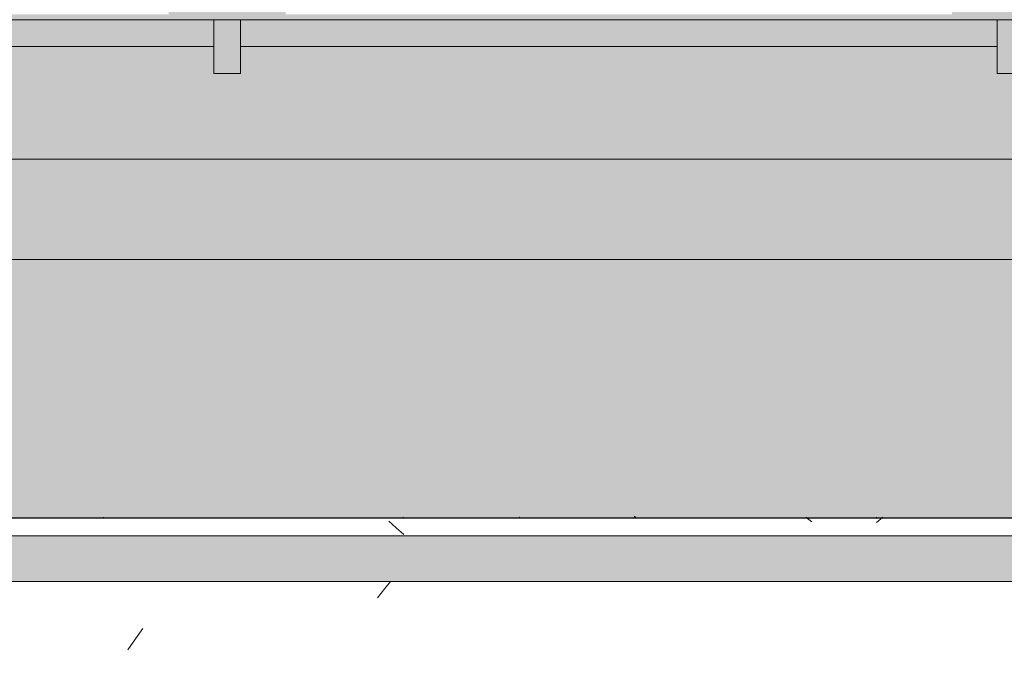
# Model space of a CAD drawing. Header units: millimetres. Extents: x -62808 to 83156, y -26483 to 33271.
# Tile 142 of 256: x -54293 to -53198, y 7203 to 7914. Entities that reach past the tile are written whole.
import ezdxf

# ---------------------------------------------------------------- set-up
doc = ezdxf.new("R2010")
doc.units = ezdxf.units.MM
for name, color, linetype, lineweight in [('A-FLOR-PATT', 8, 'Continuous', 25), ('A-GENM', 13, 'Continuous', 9), ('A-GLAZ', 151, 'Continuous', 9), ('A-WALL', 113, 'Continuous', 18)]:
    doc.layers.add(name, color=color, linetype=linetype, lineweight=lineweight)

# ---------------------------------------------------------------- blocks, each defined once
blk = doc.blocks.new('FP_438-PLANTA DE IMPERMEABILIZAÇÃO - 1_ PAV_')
at = {"layer": 'A-GENM', "lineweight": 5}
blk.add_line((-54199.7, 7360.8), (-54200, 7360.5), dxfattribs=at)
blk = doc.blocks.new('FP_443-PLANTA DE IMPERMEABILIZAÇÃO - 1_ PAV_')
at = {"layer": 'A-GENM', "lineweight": 5}
blk.add_line((-53737, 7360.8), (-53737.1, 7360.8), dxfattribs=at)
blk = doc.blocks.new('FP_477-PLANTA DE IMPERMEABILIZAÇÃO - 1_ PAV_')
at = {"layer": 'A-GENM', "lineweight": 5}
for p, q in [((-53609.2, 7361.5), (-53609.3, 7361.5)), ((-53609.1, 7361.5), (-53609.2, 7361.5)), ((-53609, 7361.5), (-53609.1, 7361.5)), ((-53608.9, 7361.4), (-53609, 7361.5)), ((-53608.8, 7361.4), (-53608.9, 7361.4)), ((-53608.7, 7361.3), (-53608.8, 7361.4)), ((-53608.6, 7361.3), (-53608.7, 7361.3)), ((-53608.5, 7361.2), (-53608.6, 7361.3)), ((-53608.4, 7361.2), (-53608.5, 7361.2)), ((-53608.3, 7361.1), (-53608.4, 7361.2)), ((-53608.2, 7361), (-53608.3, 7361.1))]:
    blk.add_line(p, q, dxfattribs=at)
blk = doc.blocks.new('FP_479-PLANTA DE IMPERMEABILIZAÇÃO - 1_ PAV_')
at = {"layer": 'A-GENM', "lineweight": 5}
for p, q in [((-53609.3, 7361.5), (-53609.4, 7361.5)), ((-53609.2, 7361.5), (-53609.3, 7361.5)), ((-53609.1, 7361.5), (-53609.2, 7361.5)), ((-53609, 7361.4), (-53609.1, 7361.5)), ((-53608.9, 7361.4), (-53609, 7361.4)), ((-53608.8, 7361.4), (-53608.9, 7361.4)), ((-53608.7, 7361.3), (-53608.8, 7361.4)), ((-53608.6, 7361.3), (-53608.7, 7361.3)), ((-53608.5, 7361.2), (-53608.6, 7361.3)), ((-53608.4, 7361.1), (-53608.5, 7361.2)), ((-53608.3, 7361), (-53608.4, 7361.1)), ((-53608.2, 7361), (-53608.3, 7361))]:
    blk.add_line(p, q, dxfattribs=at)
blk = doc.blocks.new('FP_480-PLANTA DE IMPERMEABILIZAÇÃO - 1_ PAV_')
at = {"layer": 'A-GENM', "lineweight": 5}
blk.add_line((-53865.8, 7359.9), (-53867, 7360.8), dxfattribs=at)
blk = doc.blocks.new('FP_482-PLANTA DE IMPERMEABILIZAÇÃO - 1_ PAV_')
at = {"layer": 'A-GENM', "lineweight": 5}
for p, q in [((-53609.3, 7361.5), (-53609.4, 7361.5)), ((-53609.2, 7361.5), (-53609.3, 7361.5)), ((-53609.1, 7361.4), (-53609.2, 7361.5)), ((-53609, 7361.4), (-53609.1, 7361.4)), ((-53608.9, 7361.4), (-53609, 7361.4)), ((-53608.8, 7361.3), (-53608.9, 7361.4)), ((-53608.7, 7361.3), (-53608.8, 7361.3)), ((-53608.6, 7361.2), (-53608.7, 7361.3)), ((-53608.5, 7361.1), (-53608.6, 7361.2)), ((-53608.4, 7361.1), (-53608.5, 7361.1)), ((-53608.3, 7361), (-53608.4, 7361.1)), ((-53608.2, 7360.9), (-53608.3, 7361))]:
    blk.add_line(p, q, dxfattribs=at)
blk = doc.blocks.new('FP_485-PLANTA DE IMPERMEABILIZAÇÃO - 1_ PAV_')
at = {"layer": 'A-GENM', "lineweight": 5}
for p, q in [((-53609.4, 7361.5), (-53609.5, 7361.5)), ((-53609.3, 7361.5), (-53609.4, 7361.5)), ((-53609.2, 7361.5), (-53609.3, 7361.5)), ((-53609.1, 7361.4), (-53609.2, 7361.5)), ((-53609, 7361.4), (-53609.1, 7361.4)), ((-53608.9, 7361.3), (-53609, 7361.4)), ((-53608.8, 7361.3), (-53608.9, 7361.3)), ((-53608.7, 7361.2), (-53608.8, 7361.3)), ((-53608.6, 7361.2), (-53608.7, 7361.2)), ((-53608.5, 7361.1), (-53608.6, 7361.2)), ((-53608.4, 7361), (-53608.5, 7361.1)), ((-53608.3, 7360.9), (-53608.4, 7361)), ((-53608.2, 7360.8), (-53608.3, 7360.9))]:
    blk.add_line(p, q, dxfattribs=at)
blk = doc.blocks.new('FP_486-PLANTA DE IMPERMEABILIZAÇÃO - 1_ PAV_')
at = {"layer": 'A-GENM', "lineweight": 5}
for p, q in [((-53340, 7360.8), (-53340.1, 7360.7)), ((-53886.9, 7281.7), (-53895.2, 7271.3)), ((-53880.6, 7289.2), (-53886.9, 7281.7)), ((-54156, 7237), (-54164.4, 7225.4)), ((-54164.4, 7225.4), (-54172.8, 7213.5))]:
    blk.add_line(p, q, dxfattribs=at)
blk = doc.blocks.new('FP_488-PLANTA DE IMPERMEABILIZAÇÃO - 1_ PAV_')
at = {"layer": 'A-GENM', "lineweight": 5}
for p, q in [((-53609.5, 7361.5), (-53609.6, 7361.5)), ((-53609.4, 7361.5), (-53609.5, 7361.5)), ((-53609.3, 7361.5), (-53609.4, 7361.5)), ((-53609.2, 7361.4), (-53609.3, 7361.5)), ((-53609.1, 7361.4), (-53609.2, 7361.4)), ((-53609, 7361.3), (-53609.1, 7361.4)), ((-53608.9, 7361.3), (-53609, 7361.3)), ((-53608.8, 7361.2), (-53608.9, 7361.3)), ((-53608.7, 7361.2), (-53608.8, 7361.2)), ((-53608.6, 7361.1), (-53608.7, 7361.2)), ((-53608.5, 7361), (-53608.6, 7361.1)), ((-53608.4, 7360.9), (-53608.5, 7361)), ((-53608.3, 7360.8), (-53608.4, 7360.9))]:
    blk.add_line(p, q, dxfattribs=at)
blk = doc.blocks.new('FP_489-PLANTA DE IMPERMEABILIZAÇÃO - 1_ PAV_')
at = {"layer": 'A-GENM', "lineweight": 5}
for p, q in [((-53412.3, 7355.6), (-53418.7, 7360.8)), ((-53333, 7360.8), (-53340.1, 7355)), ((-53874.2, 7349.2), (-53882.6, 7356.4)), ((-53865.8, 7341.6), (-53874.2, 7349.2))]:
    blk.add_line(p, q, dxfattribs=at)
blk = doc.blocks.new('FP_490-PLANTA DE IMPERMEABILIZAÇÃO - 1_ PAV_')
at = {"layer": 'A-GENM', "color": 130, "lineweight": 5}
blk.add_line((-50290.3, 7360.3), (-57817, 7360.3), dxfattribs=at)
at = {"layer": 'A-GENM', "lineweight": 5}
for p, q in [((-53609.5, 7361.5), (-53609.6, 7361.5)), ((-53609.4, 7361.5), (-53609.5, 7361.5)), ((-53609.3, 7361.5), (-53609.4, 7361.5)), ((-53609.2, 7361.4), (-53609.3, 7361.5)), ((-53609.1, 7361.4), (-53609.2, 7361.4)), ((-53609, 7361.3), (-53609.1, 7361.4)), ((-53608.9, 7361.3), (-53609, 7361.3)), ((-53608.8, 7361.2), (-53608.9, 7361.3)), ((-53608.7, 7361.2), (-53608.8, 7361.2)), ((-53608.6, 7361.1), (-53608.7, 7361.2)), ((-53608.5, 7361), (-53608.6, 7361.1)), ((-53608.4, 7360.9), (-53608.5, 7361)), ((-53608.3, 7360.8), (-53608.4, 7360.9))]:
    blk.add_line(p, q, dxfattribs=at)
blk = doc.blocks.new('Brises24 - Brises-4974356-PLANTA DE IMPERMEABILIZAÇÃO - 1_ PAV_')
at = {"layer": 'A-GENM', "lineweight": 5}
blk.add_hatch(color=61, dxfattribs=at).paths.add_polyline_path([(-54071.4, 7289.2), (-50290.3, 7289.2), (-50290.3, 7340.1), (-57836.4, 7340.1), (-57836.3, 7289.2), (-54097.4, 7289.2)])
at = {"layer": 'A-GENM', "color": 130, "lineweight": 5}
blk.add_line((-50290.3, 7359.8), (-57817, 7359.8), dxfattribs=at)
at = {"layer": 'A-GENM', "color": 250}
for p, q in [((-50290.3, 7340.1), (-57836.4, 7340.1)), ((-57836.4, 7289.2), (-50290.3, 7289.2))]:
    blk.add_line(p, q, dxfattribs=at)
at = {"layer": 'A-GENM', "color": 130, "lineweight": 5}
for name in ['FP_490-PLANTA DE IMPERMEABILIZAÇÃO - 1_ PAV_', 'FP_486-PLANTA DE IMPERMEABILIZAÇÃO - 1_ PAV_', 'FP_477-PLANTA DE IMPERMEABILIZAÇÃO - 1_ PAV_', 'FP_479-PLANTA DE IMPERMEABILIZAÇÃO - 1_ PAV_', 'FP_482-PLANTA DE IMPERMEABILIZAÇÃO - 1_ PAV_', 'FP_485-PLANTA DE IMPERMEABILIZAÇÃO - 1_ PAV_', 'FP_488-PLANTA DE IMPERMEABILIZAÇÃO - 1_ PAV_', 'FP_489-PLANTA DE IMPERMEABILIZAÇÃO - 1_ PAV_', 'FP_438-PLANTA DE IMPERMEABILIZAÇÃO - 1_ PAV_', 'FP_480-PLANTA DE IMPERMEABILIZAÇÃO - 1_ PAV_', 'FP_443-PLANTA DE IMPERMEABILIZAÇÃO - 1_ PAV_']:
    blk.add_blockref(name, (0, 0), dxfattribs=at)
blk = doc.blocks.new('FLEX-ESQ_MAXIM-AR_VIDRO-8FL - 700x140cm-8FLS-ALU-3_0cmFolha 2-V537-PLANTA DE IMPERMEABILIZAÇÃO - 1_ PAV_')
at = {"layer": 'A-GLAZ', "lineweight": 5}
h = blk.add_hatch(color=75, dxfattribs=at)
h.paths.add_polyline_path([(3500, 60), (3500, 110), (-3500, 110), (-3500, 60), (-3470, 60), (-3470, 77.5), (3470, 77.5), (3470, 60)])
h.paths.add_polyline_path([(3420, 83.5), (2678.7, 83.5), (2678.7, 86.5), (3420, 86.5)])
h.paths.add_polyline_path([(2548.7, 83.5), (1807.5, 83.5), (1807.5, 86.5), (2548.7, 86.5), (2548.7, 84.7)])
h.paths.add_polyline_path([(658.4, 83.5), (65, 83.5), (65, 86.5), (806.2, 86.5), (806.2, 83.5), (699.2, 83.5)])
h.paths.add_polyline_path([(1368.8, 83.5), (936.2, 83.5), (936.2, 86.5), (1677.5, 86.5), (1677.5, 83.5), (1409.6, 83.5)])
h.paths.add_polyline_path([(-398.6, 83.5), (-806.3, 84.5), (-806.3, 86.5), (-65, 86.5), (-65, 83.5)])
h.paths.add_polyline_path([(-2014, 83.5), (-2548.8, 83.5), (-2548.8, 86.5), (-1807.5, 86.5), (-1807.5, 83.5)])
h.paths.add_polyline_path([(-1677.5, 83.5), (-1677.5, 86.5), (-936.3, 85.7), (-936.3, 83.5), (-1644.9, 83.5)])
h.paths.add_polyline_path([(-3420, 83.5), (-3420, 86.5), (-2678.8, 86.5), (-2678.8, 83.5), (-3306.6, 83.5)])
h = blk.add_hatch(color=75, dxfattribs=at)
h.paths.add_polyline_path([(2598.7, 17.5), (2628.7, 17.5), (2628.7, 77.5), (2598.7, 76.4), (2598.7, 55)])
h.paths.add_polyline_path([(1727.5, 17.5), (1757.5, 17.5), (1757.5, 77.5), (1727.5, 77.5), (1727.5, 55)])
h.paths.add_polyline_path([(856.2, 17.5), (886.2, 17.5), (886.2, 77.5), (856.2, 77.1), (856.2, 55)])
h.paths.add_polyline_path([(15, 17.5), (15, 77.5), (-15, 77), (-15, 17.5)])
h.paths.add_polyline_path([(-1727.5, 17.5), (-1727.5, 77.5), (-1757.5, 77.5), (-1757.5, 17.5)])
h.paths.add_polyline_path([(-886.3, 17.5), (-856.3, 17.5), (-856.3, 77.5), (-886.3, 77.5), (-886.3, 55)])
h.paths.add_polyline_path([(-2628.8, 17.5), (-2598.8, 17.5), (-2598.8, 77.5), (-2628.8, 77.5), (-2628.8, 55)])
for points in [[(-856.3, 47.5), (-15, 47.5), (-15, 77.5), (-856.3, 77.5), (-856.3, 55)], [(432.3, 47.5), (856.2, 47.5), (856.2, 77.5), (15, 76.7), (15, 47.5), (16.9, 47.5)]]:
    blk.add_hatch(color=75, dxfattribs=at).paths.add_polyline_path(points)
at = {"layer": 'A-GLAZ', "color": 130, "lineweight": 5}
for p, q in [((-856.3, 77.5), (-15, 77.5)), ((-15, 47.5), (-15, 77.5)), ((15, 77.5), (-15, 77.5)), ((-15, 77.5), (-15, 17.5)), ((15, 77.5), (856.2, 77.5)), ((15, 77.5), (15, 47.5)), ((15, 17.5), (15, 77.5)), ((856.2, 47.5), (856.2, 77.5)), ((886.2, 77.5), (856.2, 77.5)), ((856.2, 77.5), (856.2, 17.5)), ((-856.3, 47.5), (-15, 47.5)), ((15, 47.5), (856.2, 47.5)), ((-15, 17.5), (15, 17.5)), ((856.2, 17.5), (886.2, 17.5))]:
    blk.add_line(p, q, dxfattribs=at)
blk = doc.blocks.new('FX-FECHAMENTO-TP02 - FX-FECHAMENTO-TP02-5787367-PLANTA DE IMPERMEABILIZAÇÃO - 1_ PAV_')
at = {"layer": 'A-WALL', "lineweight": 5}
blk.add_hatch(color=215, dxfattribs=at).paths.add_polyline_path([(-57817, 7647.4), (-50231.5, 7647.4), (-50231.5, 7759.3), (-57817, 7759.3), (-57817, 7649.6)])
at = {"layer": 'A-WALL', "color": 90, "lineweight": 5}
blk.add_line((-57817, 7647.4), (-50231.5, 7647.4), dxfattribs=at)
blk = doc.blocks.new('BE-PMSa-MOD-ARQ-ESCOLA-EX-000-R_0056_rvt-1-PLANTA DE IMPERMEABILIZAÇÃO - 1_ PAV_')
at = {"layer": 'A-FLOR-PATT', "lineweight": 5}
h = blk.add_hatch(dxfattribs=at)
h.set_pattern_fill('FP_5', color=135, style=0, pattern_type=2)
h.set_pattern_definition([(45, (-18186.55, -4434.14), (0, 212.13203), [450, -150]), (135, (-18080.48, -4328.07), (1e-14, 212.13203), [450, -150])])
h.paths.add_polyline_path([(-7620.6, -25687.4), (-7620.3, -25685.9), (-7616.3, -25685.9), (-7615.8, -25657.5), (-7502.5, -25659.7), (-7502.5, -23934.2), (-7477.5, -23934.2), (-7477.5, -21918.1), (-7502.5, -21918.1), (-7502.5, -16763.1), (-7477.5, -16763.1), (-7477.5, 2311.9), (-2935.5, 2311.9), (-2935.5, 7555.9), (-10508.2, 7555.9), (-10508.2, 7055.9), (-27325.2, 7055.9), (-27325.2, 2311.5), (-27088, 2311.5), (-27088, 2392.6), (-26712, 2392.6), (-26712, 2311.5), (-9894.9, 2311.5), (-9894.9, -15523.5), (-9849.9, -15523.5), (-9850.4, -15643), (-9894.9, -15643), (-9894.9, -25621.4), (-9872.4, -25621.9), (-9872.4, -25665.9), (-7620.7, -25687.4)])
h.paths.add_polyline_path([(-7730.1, -25658.7), (-7770.1, -25657.9), (-7751.4, -24718.1), (-7711.4, -24718.9), (-7718.2, -25063.7)])
h.paths.add_polyline_path([(-9669.7, -25620.1), (-9709.7, -25619.3), (-9691, -24679.5), (-9651, -24680.3), (-9669.4, -25603.3)])
h.paths.add_polyline_path([(-8711.3, -22737.2), (-8712.4, -22733.4), (-8713.6, -22734.7), (-8712.4, -22736)])
h.paths.add_polyline_path([(-8716, -22734.7), (-8711.3, -22731.2), (-8712.2, -22731.2), (-8714.7, -22733.5)])
h.paths.add_polyline_path([(-8711.3, -22739.1), (-8711.3, -22737.2), (-8713.2, -22737.3), (-8712.1, -22738.3)])
h.paths.add_polyline_path([(-8661.3, -22732.2), (-8660.1, -22736), (-8658.9, -22734.7), (-8660.1, -22733.4)])
h.paths.add_polyline_path([(-8661.3, -22731.2), (-8661.3, -22732.2), (-8659.9, -22732.2)])
h.paths.add_polyline_path([(-8629, -22734.7), (-8631, -22732.2), (-8631.2, -22736.6), (-8630.2, -22736.6), (-8629.4, -22735.3)])
h.paths.add_polyline_path([(-8661.3, -22739.7), (-8741.5, -22739.1), (-8741.9, -22732.2), (-8740.8, -22730.1), (-8733.4, -22729.8), (-8726.3, -22730.4), (-8716.9, -22729.9), (-8711.3, -22729.7), (-8661.3, -22730.4), (-8661.3, -22731.2), (-8645.7, -22729.8), (-8634, -22730.7), (-8631.8, -22730.4), (-8629.5, -22736), (-8630.5, -22739.1), (-8631.3, -22738.3), (-8632.2, -22738.3), (-8641.2, -22739.7), (-8656.5, -22739), (-8661.3, -22739.2), (-8661.3, -22739.6)])
h.paths.add_polyline_path([(-27042.1, 2311.5), (-27040.5, 2311.5), (-27040.5, 2342.6), (-26757, 2342.6), (-26757, 2347.6), (-27043, 2347.6), (-27043, 2311.5)])
h.paths.add_polyline_path([(-33689.1, 2311.5), (-33529.2, 2311.5), (-33529.2, 6792.9), (-33747, 6792.9), (-33747, 7647.4), (-37320.5, 7647.4), (-37320.5, 7540.4), (-37758.5, 7540.4), (-37758.5, 7647.4), (-41332, 7647.4), (-41332, 7303), (-41294.1, 7303), (-41294.1, 7360.3), (-33786, 7359.8), (-33786, 7303), (-33748, 7302.7), (-33748, 7233.4), (-33786, 7233.4), (-33786, 7159.6), (-41294.1, 7160.3), (-41294.1, 7233.4), (-41332, 7233.4), (-41332, 6792.9), (-41622, 6792.9), (-41622, 7540.4), (-41753.5, 7540.4), (-41753.5, 7973.4), (-41622, 7973.4), (-41622, 8847.7), (-44952, 8847.7), (-44952, 7948.9), (-44844.5, 7948.9), (-44844.5, 7564.9), (-44952, 7564.9), (-44952, 6792.9), (-45242, 6792.9), (-45242, 7233.4), (-45259, 7233.4), (-45259, 7159.6), (-49941.5, 7159.6), (-49941.5, 6792.9), (-50231.5, 6792.9), (-50231.5, 7647.4), (-57817, 7647.4), (-57817, 7360.3), (-50290.3, 7359.8), (-50290.3, 7303), (-50252.3, 7303), (-50252.3, 7233.4), (-50290.3, 7233.4), (-50290.3, 7159.6), (-57817, 7159.6), (-57817, 6792.9), (-57979.5, 6792.9), (-57979.5, 6752.9), (-57990.5, 6752.9), (-57990.5, 5756), (-57979.5, 5756), (-57979.5, 5716), (-57983, 5716), (-57983, 5636), (-58037, 5636), (-58037, 3636), (-57983, 3636), (-57983, 3556), (-57993, 3556), (-57993, 3516), (-58004, 3516), (-58004, 2351.5), (-57993, 2351.5), (-57993, 2311.5), (-52960.9, 2311.5), (-52960.9, 2401), (-52558.4, 2401), (-52558.4, 2311.5), (-46406.8, 2311.5), (-46406.8, 2388), (-46020.8, 2388), (-46020.8, 2311.5), (-39870.2, 2311.5), (-39870.2, 2387.6), (-39484.2, 2387.6), (-39484.2, 2311.5), (-34104.5, 2311.5)])
h.paths.add_polyline_path([(-52915.9, 2311.5), (-52915.2, 2312.5), (-52915.9, 2311.7)])
h.paths.add_polyline_path([(-57884.2, 2405.1), (-57910.1, 2408.5), (-57934.2, 2418.5), (-57954.9, 2434.4), (-57970.8, 2455.1), (-57980.8, 2479.2), (-57984.2, 2505.1), (-57980.8, 2531), (-57970.8, 2555.1), (-57954.9, 2575.8), (-57934.2, 2591.7), (-57910.1, 2601.7), (-57884.2, 2605.1), (-57858.4, 2601.7), (-57834.2, 2591.7), (-57813.5, 2575.8), (-57797.6, 2555.1), (-57787.6, 2531), (-57784.4, 2503.8), (-57787.6, 2479.2), (-57797.6, 2455.1), (-57813.5, 2434.4), (-57834.2, 2418.5), (-57858.4, 2408.5), (-57867.6, 2407.3)])
h.paths.add_polyline_path([(-45986.7, 2407.5), (-46012.6, 2410.9), (-46036.7, 2420.9), (-46057.4, 2436.8), (-46073.3, 2457.5), (-46083.3, 2481.7), (-46086.7, 2507.5), (-46083.3, 2533.4), (-46073.3, 2557.5), (-46057.4, 2578.2), (-46036.7, 2594.1), (-46012, 2604.2), (-45986.7, 2607.5), (-45960.9, 2604.1), (-45936.7, 2594.1), (-45916, 2578.2), (-45900.1, 2557.5), (-45890.1, 2533.4), (-45886.7, 2507.5), (-45890.1, 2481.7), (-45900.1, 2457.5), (-45916, 2436.8), (-45936.7, 2420.9), (-45960.9, 2410.9)])
h.paths.add_polyline_path([(-33908.2, 2410.8), (-33934.1, 2414.2), (-33958.2, 2424.2), (-33978.9, 2440.1), (-33994.8, 2460.8), (-34004.8, 2484.9), (-34008.2, 2510.8), (-34004.8, 2536.7), (-33994.8, 2560.8), (-33978.9, 2581.5), (-33958.2, 2597.4), (-33934.1, 2607.4), (-33908.2, 2610.8), (-33882.3, 2607.4), (-33858.2, 2597.4), (-33837.5, 2581.5), (-33821.6, 2560.8), (-33811.6, 2536.7), (-33808.2, 2510.8), (-33811.6, 2484.9), (-33821.6, 2460.8), (-33837.5, 2440.1), (-33858.2, 2424.2), (-33882.3, 2414.2)])
h.paths.add_polyline_path([(-43358, 4810.1), (-43355.5, 4807.7), (-43354.2, 4810.1), (-43356.8, 4810.1)])
h.paths.add_polyline_path([(-43359.8, 4810.1), (-43356.8, 4807.8), (-43359, 4810.1)])
h.paths.add_polyline_path([(-43358, 4860.1), (-43354.2, 4861.2), (-43355.5, 4862.4), (-43356.8, 4861.2)])
h.paths.add_polyline_path([(-43359, 4860.1), (-43358, 4860.1), (-43358, 4861.5)])
h.paths.add_polyline_path([(-43351.1, 4810.1), (-43353, 4810.1), (-43352.9, 4808.1), (-43351.9, 4809.2)])
h.paths.add_polyline_path([(-43355.5, 4778.9), (-43360.1, 4780.6), (-43360.4, 4788), (-43359.8, 4795), (-43360.3, 4804.4), (-43360.5, 4810.1), (-43359.8, 4860.1), (-43359, 4860.1), (-43360.4, 4875.6), (-43359.5, 4887.3), (-43359.5, 4889.7), (-43355.5, 4892.3), (-43351, 4890.5), (-43351.5, 4889.7), (-43351.9, 4889.1), (-43350.5, 4880.1), (-43351.2, 4864.8), (-43351, 4860.1), (-43350.5, 4860.1), (-43351.1, 4779.8), (-43354.2, 4779.1)])
h.paths.add_polyline_path([(-43355.5, 4889.6), (-43353.2, 4890.8), (-43355.5, 4892.3), (-43358.4, 4890.4)])
h.paths.add_polyline_path([(-45259, 7303), (-45242, 7303), (-45242, 7750.6), (-45261.5, 7750.6), (-45261.5, 7650.4), (-49809, 7649.6), (-49809, 7540.4), (-49941.5, 7540.4), (-49941.5, 7360.3), (-45259, 7359.8), (-45259, 7323.1)])
h.paths.add_polyline_path([(-33902.7, 7378.2), (-33928.6, 7381.6), (-33952.7, 7391.6), (-33973.5, 7407.5), (-33989.3, 7428.2), (-33999.3, 7452.3), (-34002.7, 7478.2), (-33999.3, 7504.1), (-33989.3, 7528.2), (-33973.5, 7548.9), (-33952.7, 7564.8), (-33928.6, 7574.8), (-33902.7, 7578.2), (-33876.9, 7574.8), (-33852.7, 7564.8), (-33832, 7548.9), (-33816.1, 7528.2), (-33806.2, 7504.1), (-33802.7, 7478.2), (-33806.2, 7452.3), (-33816.1, 7428.2), (-33832, 7407.5), (-33852.7, 7391.6), (-33876.9, 7381.6), (-33896.8, 7379)])
h.paths.add_polyline_path([(-57704.1, 7403.2), (-57730, 7406.6), (-57754.1, 7416.6), (-57774.8, 7432.5), (-57790.7, 7453.2), (-57800.7, 7477.3), (-57804.1, 7503.2), (-57800.7, 7529.1), (-57790.7, 7553.2), (-57774.8, 7573.9), (-57754.1, 7589.8), (-57730, 7599.8), (-57704.1, 7603.2), (-57678.2, 7599.8), (-57654.1, 7589.8), (-57633.4, 7573.9), (-57617.5, 7553.2), (-57607.5, 7529.1), (-57604.1, 7503.2), (-57607.5, 7477.3), (-57617.5, 7453.2), (-57633.4, 7432.5), (-57654.1, 7416.6), (-57678.2, 7406.6)])
h.paths.add_polyline_path([(-41174.6, 7436.7), (-41200.4, 7440.1), (-41224.6, 7450.1), (-41245.3, 7466), (-41261.2, 7486.7), (-41271.2, 7510.8), (-41274.6, 7536.7), (-41271.2, 7562.6), (-41261.2, 7586.7), (-41245.3, 7607.4), (-41224.6, 7623.3), (-41200.4, 7633.3), (-41174.6, 7636.7), (-41148.7, 7633.3), (-41124.6, 7623.3), (-41103.9, 7607.4), (-41088, 7586.7), (-41078, 7562.6), (-41074.6, 7536.7), (-41078, 7510.8), (-41088, 7486.7), (-41103.9, 7466), (-41124.6, 7450.1), (-41148.7, 7440.1), (-41166.9, 7437.7)])
h.paths.add_polyline_path([(-33273.7, 7969.3), (-31276.4, 7969.3), (-31276.4, 13565.9), (-1592.6, 13565.9), (-1592.6, 16651.9), (-1626.5, 16651.9), (-1626.5, 16686.4), (-7087.5, 16686.4), (-7087.5, 16651.9), (-7471.5, 16651.9), (-7471.5, 16686.4), (-10558.5, 16686.4), (-10558.5, 16625.9), (-11000.5, 16625.9), (-11000.5, 16686.4), (-18577.5, 16686.4), (-18577.5, 16651.9), (-18961.5, 16651.9), (-18961.5, 16686.4), (-22082.5, 16686.4), (-22082.5, 16651.9), (-22466.5, 16651.9), (-22466.5, 16686.4), (-30072.5, 16686.4), (-30072.5, 16651.9), (-30456.5, 16651.9), (-30456.5, 16686.4), (-33337.5, 16686.4), (-33337.5, 15656.9), (-33352.5, 15656.9), (-33352.5, 15266.9), (-33337.5, 15266.9), (-33337.5, 7973.4), (-33325.5, 7973.4), (-33325.5, 7969.3), (-33279.2, 7969.3)])
h.paths.add_polyline_path([(-7310.5, 13017.9), (-7295.5, 13017.9), (-7295.5, 13065.9), (-7685.5, 13065.9), (-7685.5, 13017.9), (-7311.2, 13017.9)])
h.paths.add_polyline_path([(-28222.6, 13017.9), (-28020.4, 13017.9), (-28020.4, 13065.9), (-28410.4, 13065.9), (-28410.4, 13017.9), (-28288.4, 13017.9)])
h.paths.add_polyline_path([(-2495.4, 13042.4), (-2430.4, 13042.4), (-2430.4, 13065.9), (-2868.4, 13065.9), (-2868.4, 13042.4), (-2531.4, 13042.4)])
h.paths.add_polyline_path([(-25719.5, 13046.9), (-25674.5, 13046.9), (-25674.5, 13065.9), (-26116.5, 13065.9), (-26116.5, 13046.9), (-25756.9, 13046.9)])
h.paths.add_polyline_path([(-13401.5, 13046.9), (-12929.5, 13046.9), (-12929.5, 13065.9), (-13416.5, 13065.9), (-13416.5, 13046.9)])
h.paths.add_polyline_path([(-14523.4, 13046.9), (-14474.5, 13046.9), (-14474.5, 13065.9), (-14916.5, 13065.9), (-14916.5, 13046.9), (-14539.5, 13046.9)])
h.paths.add_polyline_path([(-20676.5, 13046.9), (-20249.5, 13046.9), (-20249.5, 13065.9), (-20691.5, 13065.9), (-20691.5, 13046.9)])
h.paths.add_polyline_path([(-8501.7, 14834.1), (-8499.2, 14836.1), (-8503.6, 14836.3), (-8503.5, 14835.3), (-8502.2, 14834.5)])
h.paths.add_polyline_path([(-8499.2, 14866.4), (-8503, 14865.2), (-8501.7, 14864), (-8500.4, 14865.2)])
h.paths.add_polyline_path([(-8504.2, 14916.4), (-8500.4, 14917.5), (-8501.7, 14918.7), (-8503, 14917.5)])
h.paths.add_polyline_path([(-8501.7, 14921.1), (-8498.2, 14916.4), (-8498.2, 14917.3), (-8500.5, 14919.8)])
h.paths.add_polyline_path([(-8506, 14916.4), (-8504.2, 14916.4), (-8504.2, 14918.3), (-8505.2, 14917.2)])
h.paths.add_polyline_path([(-8501.7, 14834.1), (-8506, 14835.6), (-8505.2, 14836.4), (-8505.2, 14837.3), (-8506.6, 14846.3), (-8506, 14861.6), (-8506.2, 14866.4), (-8506.7, 14866.4), (-8506, 14946.6), (-8499.2, 14947), (-8497.1, 14945.9), (-8496.7, 14938.5), (-8497.4, 14931.4), (-8496.9, 14922), (-8496.7, 14916.4), (-8497.4, 14866.4), (-8498.2, 14866.4), (-8496.8, 14850.8), (-8497.7, 14839.1), (-8497.4, 14836.9), (-8500.4, 14834.6)])
h.paths.add_polyline_path([(-21087.2, 14834.1), (-21084.7, 14836.1), (-21089.1, 14836.3), (-21089.1, 14835.3), (-21087.7, 14834.5)])
h.paths.add_polyline_path([(-21084.7, 14866.4), (-21088.5, 14865.2), (-21087.2, 14864), (-21085.9, 14865.2)])
h.paths.add_polyline_path([(-21089.7, 14916.4), (-21085.9, 14917.5), (-21087.2, 14918.7), (-21088.5, 14917.5)])
h.paths.add_polyline_path([(-21087.2, 14921.1), (-21083.7, 14916.4), (-21083.7, 14917.3), (-21086, 14919.8)])
h.paths.add_polyline_path([(-21091.5, 14916.4), (-21089.7, 14916.4), (-21089.8, 14918.3), (-21090.7, 14917.2)])
h.paths.add_polyline_path([(-21087.2, 14834.1), (-21091.5, 14835.6), (-21090.7, 14836.4), (-21090.8, 14837.3), (-21092.2, 14846.3), (-21091.5, 14861.6), (-21091.7, 14866.4), (-21092.2, 14866.4), (-21091.5, 14946.6), (-21084.7, 14947), (-21082.6, 14945.9), (-21082.3, 14938.5), (-21082.9, 14931.4), (-21082.4, 14922), (-21082.2, 14916.4), (-21082.9, 14866.4), (-21083.7, 14866.4), (-21082.3, 14850.8), (-21083.2, 14839.1), (-21082.9, 14836.9), (-21085.9, 14834.6)])
h.paths.add_polyline_path([(-30958.7, 14888.9), (-30959.9, 14892.7), (-30961.1, 14891.4), (-30959.9, 14890.1)])
h.paths.add_polyline_path([(-30963.5, 14891.4), (-30958.7, 14894.9), (-30959.6, 14894.9), (-30962.2, 14892.6)])
h.paths.add_polyline_path([(-30958.7, 14887), (-30958.7, 14888.9), (-30960.7, 14888.8), (-30959.6, 14887.8)])
h.paths.add_polyline_path([(-30908.7, 14893.9), (-30907.6, 14890.1), (-30906.4, 14891.4), (-30907.6, 14892.7)])
h.paths.add_polyline_path([(-30908.7, 14894.9), (-30908.7, 14893.9), (-30907.4, 14893.9)])
h.paths.add_polyline_path([(-30876.5, 14891.4), (-30878.5, 14893.9), (-30878.7, 14889.5), (-30877.7, 14889.5), (-30876.9, 14890.8)])
h.paths.add_polyline_path([(-30908.7, 14886.4), (-30989, 14887), (-30989.4, 14893.9), (-30988.2, 14896), (-30980.8, 14896.3), (-30973.8, 14895.7), (-30964.4, 14896.2), (-30958.7, 14896.4), (-30908.7, 14895.7), (-30908.7, 14894.9), (-30893.2, 14896.3), (-30881.5, 14895.4), (-30879.3, 14895.7), (-30876.9, 14890.1), (-30878, 14887), (-30878.8, 14887.8), (-30879.7, 14887.8), (-30888.7, 14886.4), (-30904, 14887.1), (-30908.7, 14886.9), (-30908.7, 14886.4)])
h.paths.add_polyline_path([(-33455.1, 16805.9), (-33352.5, 16805.9), (-33352.5, 16845.9), (-33457, 16845.8), (-33456.8, 16805.9)])
at = {"layer": 'A-WALL', "lineweight": 5}
blk.add_hatch(color=254, dxfattribs=at).paths.add_polyline_path([(-51137.4, 7759.3), (-50562.3, 7759.3), (-50562.3, 7896.8), (-50592.3, 7896.8), (-50592.3, 7884.3), (-51433.6, 7884.3), (-51433.6, 7854.3), (-51463.6, 7854.3), (-51463.6, 7884.3), (-52304.8, 7884.3), (-52304.8, 7854.3), (-52334.8, 7854.3), (-52334.8, 7884.3), (-53176.1, 7884.3), (-53176.1, 7854.3), (-53206.1, 7854.3), (-53206.1, 7884.3), (-54047.3, 7884.3), (-54047.3, 7854.3), (-54077.3, 7854.3), (-54077.3, 7884.3), (-54918.6, 7884.3), (-54918.6, 7854.3), (-54948.6, 7854.3), (-54948.6, 7884.3), (-55789.8, 7884.3), (-55789.8, 7854.3), (-55819.8, 7854.3), (-55819.8, 7884.3), (-56661.1, 7884.3), (-56661.1, 7854.3), (-56691.1, 7854.3), (-56691.1, 7884.3), (-57532.3, 7884.3), (-57532.3, 7896.8), (-57562.3, 7896.8), (-57562.3, 7759.3), (-51552.9, 7759.3)])
at = {"layer": 'A-WALL', "color": 90, "lineweight": 5}
blk.add_line((-50562.3, 7759.3), (-57562.3, 7759.3), dxfattribs=at)
at = {"layer": 'A-GENM', "color": 90, "lineweight": 5}
blk.add_blockref('Brises24 - Brises-4974356-PLANTA DE IMPERMEABILIZAÇÃO - 1_ PAV_', (0, 0), dxfattribs=at)
at = {"layer": 'A-GLAZ', "color": 90, "lineweight": 5}
blk.add_blockref('FLEX-ESQ_MAXIM-AR_VIDRO-8FL - 700x140cm-8FLS-ALU-3_0cmFolha 2-V537-PLANTA DE IMPERMEABILIZAÇÃO - 1_ PAV_', (-54062.3, 7836.8), dxfattribs=at)
at = {"layer": 'A-WALL', "color": 90, "lineweight": 5}
blk.add_blockref('FX-FECHAMENTO-TP02 - FX-FECHAMENTO-TP02-5787367-PLANTA DE IMPERMEABILIZAÇÃO - 1_ PAV_', (0, 0), dxfattribs=at)

msp = doc.modelspace()

# ---------------------------------------------------------------- block references
at = {"lineweight": 5}
msp.add_blockref('BE-PMSa-MOD-ARQ-ESCOLA-EX-000-R_0056_rvt-1-PLANTA DE IMPERMEABILIZAÇÃO - 1_ PAV_', (0, 0), dxfattribs=at)

doc.saveas('drawing.dxf')
